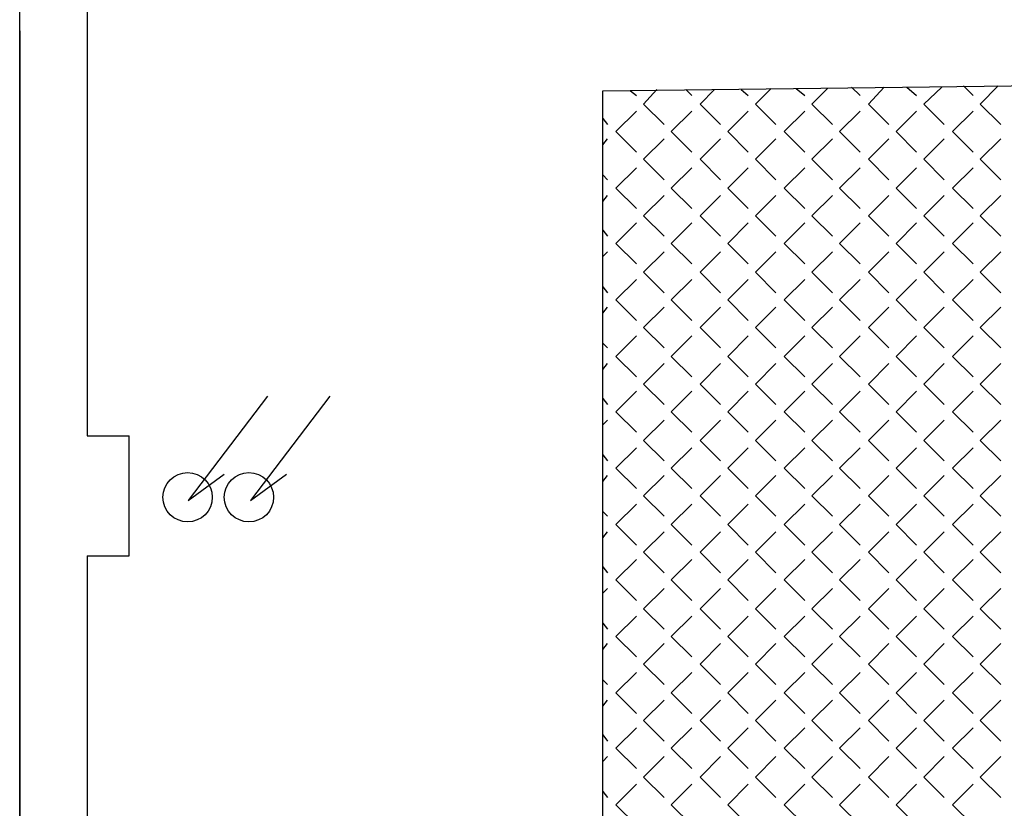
# Model space of a CAD drawing. Header units: millimetres. Extents: x -523 to 1404227, y -783705 to 1038705.
# Tile 73 of 256: x 94434 to 97901, y 138963 to 141741. Entities that reach past the tile are written whole.
import ezdxf

# ---------------------------------------------------------------- set-up
doc = ezdxf.new("R2010")
doc.units = ezdxf.units.MM
doc.layers.add('2. Obrys', color=7, linetype='Continuous', lineweight=30)
doc.layers.add('PDF _0', color=252, linetype='Continuous')

# ---------------------------------------------------------------- blocks, each defined once
blk = doc.blocks.new('A$C31e338d0')
at = {"layer": 'PDF _0', "color": 7, "lineweight": -3}
for points in [[(19042.8, 13081.2), (19042.8, 28961.4)], [(19279.8, 26958.9), (19279.8, 21404.5)], [(19042.8, 22831.2), (19042.8, 13081.2), (20994.5, 13081.2), (20994.5, 12683.2), (21193.4, 12683.2), (21193.4, 10850.1), (24042.7, 10850.1)], [(21096.1, 19156.4), (21096.1, 22619.5), (25219.6, 22670.3)], [(19914.9, 21544.2), (19635.5, 21175.8), (19762.5, 21269)], [(20135, 21544.2), (19855.6, 21175.8), (19982.6, 21269)], [(19279.8, 21404.5), (19428, 21404.5)], [(19279.8, 20981.1), (19428, 20981.1), (19428, 21404.5)], [(19279.8, 20981.1), (19279.8, 19156.4), (21096.1, 19156.4)]]:
    blk.add_lwpolyline(points, dxfattribs=at)
at = {"layer": 'PDF _0', "lineweight": -3}
for points in [[(21193.4, 22619.5), (21214.6, 22602.6)], [(21240, 22572.9), (21286.6, 22623.7)], [(21388.2, 22623.7), (21409.4, 22602.6)], [(21439, 22572.9), (21489.8, 22623.7)], [(21582.9, 22623.7), (21608.3, 22602.6)], [(21633.7, 22572.9), (21688.8, 22628)], [(21777.7, 22628), (21807.3, 22602.6)], [(21832.7, 22572.9), (21887.8, 22628)], [(21972.4, 22632.2), (22002.1, 22602.6)], [(22031.7, 22572.9), (22086.7, 22632.2)], [(22167.2, 22632.2), (22201, 22602.6)], [(22226.4, 22572.9), (22289.9, 22632.2)], [(22366.1, 22636.4), (22400, 22602.6)], [(22425.4, 22572.9), (22488.9, 22636.4)], [(21240, 22572.9), (21312, 22501)], [(21439, 22572.9), (21511, 22501)], [(21633.7, 22572.9), (21705.7, 22501)], [(21832.7, 22572.9), (21904.7, 22501)], [(22031.7, 22572.9), (22103.7, 22501)], [(22226.4, 22572.9), (22298.4, 22501)], [(22425.4, 22572.9), (22497.4, 22501)], [(21142.6, 22475.6), (21214.6, 22547.5)], [(21337.4, 22475.6), (21409.4, 22547.5)], [(21536.4, 22475.6), (21608.3, 22547.5)], [(21735.3, 22475.6), (21807.3, 22547.5)], [(21930.1, 22475.6), (22002.1, 22547.5)], [(22129.1, 22475.6), (22201, 22547.5)], [(22328, 22475.6), (22400, 22547.5)], [(21096.1, 22522.1), (21113, 22501)], [(21142.6, 22475.6), (21214.6, 22403.6)], [(21337.4, 22475.6), (21409.4, 22403.6)], [(21536.4, 22475.6), (21608.3, 22403.6)], [(21735.3, 22475.6), (21807.3, 22403.6)], [(21930.1, 22475.6), (22002.1, 22403.6)], [(22129.1, 22475.6), (22201, 22403.6)], [(22328, 22475.6), (22400, 22403.6)], [(21096.1, 22429), (21113, 22450.2)], [(21240, 22378.2), (21312, 22450.2)], [(21439, 22378.2), (21511, 22450.2)], [(21633.7, 22378.2), (21705.7, 22450.2)], [(21832.7, 22378.2), (21904.7, 22450.2)], [(22031.7, 22378.2), (22103.7, 22450.2)], [(22226.4, 22378.2), (22298.4, 22450.2)], [(22425.4, 22378.2), (22497.4, 22450.2)], [(21240, 22378.2), (21312, 22306.2)], [(21439, 22378.2), (21511, 22306.2)], [(21633.7, 22378.2), (21705.7, 22306.2)], [(21832.7, 22378.2), (21904.7, 22306.2)], [(22031.7, 22378.2), (22103.7, 22306.2)], [(22226.4, 22378.2), (22298.4, 22306.2)], [(22425.4, 22378.2), (22497.4, 22306.2)], [(21142.6, 22276.6), (21214.6, 22348.5)], [(21337.4, 22276.6), (21409.4, 22348.5)], [(21536.4, 22276.6), (21608.3, 22348.5)], [(21735.3, 22276.6), (21807.3, 22348.5)], [(21930.1, 22276.6), (22002.1, 22348.5)], [(22129.1, 22276.6), (22201, 22348.5)], [(22328, 22276.6), (22400, 22348.5)], [(21096.1, 22323.1), (21113, 22306.2)], [(21142.6, 22276.6), (21214.6, 22204.6)], [(21337.4, 22276.6), (21409.4, 22204.6)], [(21536.4, 22276.6), (21608.3, 22204.6)], [(21735.3, 22276.6), (21807.3, 22204.6)], [(21930.1, 22276.6), (22002.1, 22204.6)], [(22129.1, 22276.6), (22201, 22204.6)], [(22328, 22276.6), (22400, 22204.6)], [(21096.1, 22230), (21113, 22251.2)], [(21240, 22179.2), (21312, 22251.2)], [(21439, 22179.2), (21511, 22251.2)], [(21633.7, 22179.2), (21705.7, 22251.2)], [(21832.7, 22179.2), (21904.7, 22251.2)], [(22031.7, 22179.2), (22103.7, 22251.2)], [(22226.4, 22179.2), (22298.4, 22251.2)], [(22425.4, 22179.2), (22497.4, 22251.2)], [(21240, 22179.2), (21312, 22107.2)], [(21439, 22179.2), (21511, 22107.2)], [(21633.7, 22179.2), (21705.7, 22107.2)], [(21832.7, 22179.2), (21904.7, 22107.2)], [(22031.7, 22179.2), (22103.7, 22107.2)], [(22226.4, 22179.2), (22298.4, 22107.2)], [(22425.4, 22179.2), (22497.4, 22107.2)], [(21096.1, 22128.4), (21113, 22107.2)], [(21142.6, 22081.8), (21214.6, 22153.8)], [(21337.4, 22081.8), (21409.4, 22153.8)], [(21536.4, 22081.8), (21608.3, 22153.8)], [(21735.3, 22081.8), (21807.3, 22153.8)], [(21930.1, 22081.8), (22002.1, 22153.8)], [(22129.1, 22081.8), (22201, 22153.8)], [(22328, 22081.8), (22400, 22153.8)], [(21096.1, 22035.3), (21113, 22052.2)], [(21142.6, 22081.8), (21214.6, 22009.9)], [(21240, 21980.2), (21312, 22052.2)], [(21337.4, 22081.8), (21409.4, 22009.9)], [(21439, 21980.2), (21511, 22052.2)], [(21536.4, 22081.8), (21608.3, 22009.9)], [(21633.7, 21980.2), (21705.7, 22052.2)], [(21735.3, 22081.8), (21807.3, 22009.9)], [(21832.7, 21980.2), (21904.7, 22052.2)], [(21930.1, 22081.8), (22002.1, 22009.9)], [(22031.7, 21980.2), (22103.7, 22052.2)], [(22129.1, 22081.8), (22201, 22009.9)], [(22226.4, 21980.2), (22298.4, 22052.2)], [(22328, 22081.8), (22400, 22009.9)], [(22425.4, 21980.2), (22497.4, 22052.2)], [(21142.6, 21882.9), (21214.6, 21954.8)], [(21240, 21980.2), (21312, 21908.3)], [(21337.4, 21882.9), (21409.4, 21954.8)], [(21439, 21980.2), (21511, 21908.3)], [(21536.4, 21882.9), (21608.3, 21954.8)], [(21633.7, 21980.2), (21705.7, 21908.3)], [(21735.3, 21882.9), (21807.3, 21954.8)], [(21832.7, 21980.2), (21904.7, 21908.3)], [(21930.1, 21882.9), (22002.1, 21954.8)], [(22031.7, 21980.2), (22103.7, 21908.3)], [(22129.1, 21882.9), (22201, 21954.8)], [(22226.4, 21980.2), (22298.4, 21908.3)], [(22328, 21882.9), (22400, 21954.8)], [(22425.4, 21980.2), (22497.4, 21908.3)], [(21096.1, 21929.4), (21113, 21908.3)], [(21142.6, 21882.9), (21214.6, 21810.9)], [(21337.4, 21882.9), (21409.4, 21810.9)], [(21536.4, 21882.9), (21608.3, 21810.9)], [(21735.3, 21882.9), (21807.3, 21810.9)], [(21930.1, 21882.9), (22002.1, 21810.9)], [(22129.1, 21882.9), (22201, 21810.9)], [(22328, 21882.9), (22400, 21810.9)], [(21096.1, 21836.3), (21113, 21857.4)], [(21240, 21785.5), (21312, 21857.4)], [(21439, 21785.5), (21511, 21857.4)], [(21633.7, 21785.5), (21705.7, 21857.4)], [(21832.7, 21785.5), (21904.7, 21857.4)], [(22031.7, 21785.5), (22103.7, 21857.4)], [(22226.4, 21785.5), (22298.4, 21857.4)], [(22425.4, 21785.5), (22497.4, 21857.4)], [(21240, 21785.5), (21312, 21713.5)], [(21439, 21785.5), (21511, 21713.5)], [(21633.7, 21785.5), (21705.7, 21713.5)], [(21832.7, 21785.5), (21904.7, 21713.5)], [(22031.7, 21785.5), (22103.7, 21713.5)], [(22226.4, 21785.5), (22298.4, 21713.5)], [(22425.4, 21785.5), (22497.4, 21713.5)], [(21142.6, 21683.9), (21214.6, 21755.8)], [(21337.4, 21683.9), (21409.4, 21755.8)], [(21536.4, 21683.9), (21608.3, 21755.8)], [(21735.3, 21683.9), (21807.3, 21755.8)], [(21930.1, 21683.9), (22002.1, 21755.8)], [(22129.1, 21683.9), (22201, 21755.8)], [(22328, 21683.9), (22400, 21755.8)], [(21096.1, 21730.4), (21113, 21713.5)], [(21142.6, 21683.9), (21214.6, 21611.9)], [(21337.4, 21683.9), (21409.4, 21611.9)], [(21536.4, 21683.9), (21608.3, 21611.9)], [(21735.3, 21683.9), (21807.3, 21611.9)], [(21930.1, 21683.9), (22002.1, 21611.9)], [(22129.1, 21683.9), (22201, 21611.9)], [(22328, 21683.9), (22400, 21611.9)], [(21096.1, 21637.3), (21113, 21658.5)], [(21240, 21586.5), (21312, 21658.5)], [(21439, 21586.5), (21511, 21658.5)], [(21633.7, 21586.5), (21705.7, 21658.5)], [(21832.7, 21586.5), (21904.7, 21658.5)], [(22031.7, 21586.5), (22103.7, 21658.5)], [(22226.4, 21586.5), (22298.4, 21658.5)], [(22425.4, 21586.5), (22497.4, 21658.5)], [(21240, 21586.5), (21312, 21514.5)], [(21439, 21586.5), (21511, 21514.5)], [(21633.7, 21586.5), (21705.7, 21514.5)], [(21832.7, 21586.5), (21904.7, 21514.5)], [(22031.7, 21586.5), (22103.7, 21514.5)], [(22226.4, 21586.5), (22298.4, 21514.5)], [(22425.4, 21586.5), (22497.4, 21514.5)], [(21096.1, 21535.7), (21113, 21514.5)], [(21142.6, 21489.1), (21214.6, 21561.1)], [(21337.4, 21489.1), (21409.4, 21561.1)], [(21536.4, 21489.1), (21608.3, 21561.1)], [(21735.3, 21489.1), (21807.3, 21561.1)], [(21930.1, 21489.1), (22002.1, 21561.1)], [(22129.1, 21489.1), (22201, 21561.1)], [(22328, 21489.1), (22400, 21561.1)], [(21142.6, 21489.1), (21214.6, 21417.2)], [(21337.4, 21489.1), (21409.4, 21417.2)], [(21536.4, 21489.1), (21608.3, 21417.2)], [(21735.3, 21489.1), (21807.3, 21417.2)], [(21930.1, 21489.1), (22002.1, 21417.2)], [(22129.1, 21489.1), (22201, 21417.2)], [(22328, 21489.1), (22400, 21417.2)], [(21096.1, 21442.6), (21113, 21459.5)], [(21240, 21387.5), (21312, 21459.5)], [(21439, 21387.5), (21511, 21459.5)], [(21633.7, 21387.5), (21705.7, 21459.5)], [(21832.7, 21387.5), (21904.7, 21459.5)], [(22031.7, 21387.5), (22103.7, 21459.5)], [(22226.4, 21387.5), (22298.4, 21459.5)], [(22425.4, 21387.5), (22497.4, 21459.5)], [(21142.6, 21290.1), (21214.6, 21362.1)], [(21240, 21387.5), (21312, 21315.5)], [(21337.4, 21290.1), (21409.4, 21362.1)], [(21439, 21387.5), (21511, 21315.5)], [(21536.4, 21290.1), (21608.3, 21362.1)], [(21633.7, 21387.5), (21705.7, 21315.5)], [(21735.3, 21290.1), (21807.3, 21362.1)], [(21832.7, 21387.5), (21904.7, 21315.5)], [(21930.1, 21290.1), (22002.1, 21362.1)], [(22031.7, 21387.5), (22103.7, 21315.5)], [(22129.1, 21290.1), (22201, 21362.1)], [(22226.4, 21387.5), (22298.4, 21315.5)], [(22328, 21290.1), (22400, 21362.1)], [(22425.4, 21387.5), (22497.4, 21315.5)], [(21096.1, 21336.7), (21113, 21315.5)], [(21142.6, 21290.1), (21214.6, 21218.2)], [(21337.4, 21290.1), (21409.4, 21218.2)], [(21536.4, 21290.1), (21608.3, 21218.2)], [(21735.3, 21290.1), (21807.3, 21218.2)], [(21930.1, 21290.1), (22002.1, 21218.2)], [(22129.1, 21290.1), (22201, 21218.2)], [(22328, 21290.1), (22400, 21218.2)], [(21096.1, 21243.6), (21113, 21264.7)], [(21240, 21192.8), (21312, 21264.7)], [(21439, 21192.8), (21511, 21264.7)], [(21633.7, 21192.8), (21705.7, 21264.7)], [(21832.7, 21192.8), (21904.7, 21264.7)], [(22031.7, 21192.8), (22103.7, 21264.7)], [(22226.4, 21192.8), (22298.4, 21264.7)], [(22425.4, 21192.8), (22497.4, 21264.7)], [(21240, 21192.8), (21312, 21120.8)], [(21439, 21192.8), (21511, 21120.8)], [(21633.7, 21192.8), (21705.7, 21120.8)], [(21832.7, 21192.8), (21904.7, 21120.8)], [(22031.7, 21192.8), (22103.7, 21120.8)], [(22226.4, 21192.8), (22298.4, 21120.8)], [(22425.4, 21192.8), (22497.4, 21120.8)], [(21142.6, 21091.2), (21214.6, 21163.1)], [(21337.4, 21091.2), (21409.4, 21163.1)], [(21536.4, 21091.2), (21608.3, 21163.1)], [(21735.3, 21091.2), (21807.3, 21163.1)], [(21930.1, 21091.2), (22002.1, 21163.1)], [(22129.1, 21091.2), (22201, 21163.1)], [(22328, 21091.2), (22400, 21163.1)], [(21096.1, 21137.7), (21113, 21120.8)], [(21142.6, 21091.2), (21214.6, 21019.2)], [(21337.4, 21091.2), (21409.4, 21019.2)], [(21536.4, 21091.2), (21608.3, 21019.2)], [(21735.3, 21091.2), (21807.3, 21019.2)], [(21930.1, 21091.2), (22002.1, 21019.2)], [(22129.1, 21091.2), (22201, 21019.2)], [(22328, 21091.2), (22400, 21019.2)], [(21096.1, 21044.6), (21113, 21065.8)], [(21240, 20993.8), (21312, 21065.8)], [(21439, 20993.8), (21511, 21065.8)], [(21633.7, 20993.8), (21705.7, 21065.8)], [(21832.7, 20993.8), (21904.7, 21065.8)], [(22031.7, 20993.8), (22103.7, 21065.8)], [(22226.4, 20993.8), (22298.4, 21065.8)], [(22425.4, 20993.8), (22497.4, 21065.8)], [(21240, 20993.8), (21312, 20921.8)], [(21439, 20993.8), (21511, 20921.8)], [(21633.7, 20993.8), (21705.7, 20921.8)], [(21832.7, 20993.8), (21904.7, 20921.8)], [(22031.7, 20993.8), (22103.7, 20921.8)], [(22226.4, 20993.8), (22298.4, 20921.8)], [(22425.4, 20993.8), (22497.4, 20921.8)], [(21096.1, 20943), (21113, 20921.8)], [(21142.6, 20896.4), (21214.6, 20968.4)], [(21337.4, 20896.4), (21409.4, 20968.4)], [(21536.4, 20896.4), (21608.3, 20968.4)], [(21735.3, 20896.4), (21807.3, 20968.4)], [(21930.1, 20896.4), (22002.1, 20968.4)], [(22129.1, 20896.4), (22201, 20968.4)], [(22328, 20896.4), (22400, 20968.4)], [(21142.6, 20896.4), (21214.6, 20824.4)], [(21337.4, 20896.4), (21409.4, 20824.4)], [(21536.4, 20896.4), (21608.3, 20824.4)], [(21735.3, 20896.4), (21807.3, 20824.4)], [(21930.1, 20896.4), (22002.1, 20824.4)], [(22129.1, 20896.4), (22201, 20824.4)], [(22328, 20896.4), (22400, 20824.4)], [(21096.1, 20849.9), (21113, 20866.8)], [(21240, 20794.8), (21312, 20866.8)], [(21439, 20794.8), (21511, 20866.8)], [(21633.7, 20794.8), (21705.7, 20866.8)], [(21832.7, 20794.8), (21904.7, 20866.8)], [(22031.7, 20794.8), (22103.7, 20866.8)], [(22226.4, 20794.8), (22298.4, 20866.8)], [(22425.4, 20794.8), (22497.4, 20866.8)], [(21142.6, 20697.4), (21214.6, 20769.4)], [(21240, 20794.8), (21312, 20722.8)], [(21337.4, 20697.4), (21409.4, 20769.4)], [(21439, 20794.8), (21511, 20722.8)], [(21536.4, 20697.4), (21608.3, 20769.4)], [(21633.7, 20794.8), (21705.7, 20722.8)], [(21735.3, 20697.4), (21807.3, 20769.4)], [(21832.7, 20794.8), (21904.7, 20722.8)], [(21930.1, 20697.4), (22002.1, 20769.4)], [(22031.7, 20794.8), (22103.7, 20722.8)], [(22129.1, 20697.4), (22201, 20769.4)], [(22226.4, 20794.8), (22298.4, 20722.8)], [(22328, 20697.4), (22400, 20769.4)], [(22425.4, 20794.8), (22497.4, 20722.8)], [(21096.1, 20744), (21113, 20722.8)], [(21096.1, 20650.9), (21113, 20672)], [(21142.6, 20697.4), (21214.6, 20625.5)], [(21240, 20600.1), (21312, 20672)], [(21337.4, 20697.4), (21409.4, 20625.5)], [(21439, 20600.1), (21511, 20672)], [(21536.4, 20697.4), (21608.3, 20625.5)], [(21633.7, 20600.1), (21705.7, 20672)], [(21735.3, 20697.4), (21807.3, 20625.5)], [(21832.7, 20600.1), (21904.7, 20672)], [(21930.1, 20697.4), (22002.1, 20625.5)], [(22031.7, 20600.1), (22103.7, 20672)], [(22129.1, 20697.4), (22201, 20625.5)], [(22226.4, 20600.1), (22298.4, 20672)], [(22328, 20697.4), (22400, 20625.5)], [(22425.4, 20600.1), (22497.4, 20672)], [(21240, 20600.1), (21312, 20528.1)], [(21439, 20600.1), (21511, 20528.1)], [(21633.7, 20600.1), (21705.7, 20528.1)], [(21832.7, 20600.1), (21904.7, 20528.1)], [(22031.7, 20600.1), (22103.7, 20528.1)], [(22226.4, 20600.1), (22298.4, 20528.1)], [(22425.4, 20600.1), (22497.4, 20528.1)], [(21142.6, 20498.5), (21214.6, 20570.4)], [(21337.4, 20498.5), (21409.4, 20570.4)], [(21536.4, 20498.5), (21608.3, 20570.4)], [(21735.3, 20498.5), (21807.3, 20570.4)], [(21930.1, 20498.5), (22002.1, 20570.4)], [(22129.1, 20498.5), (22201, 20570.4)], [(22328, 20498.5), (22400, 20570.4)], [(21096.1, 20545), (21113, 20528.1)], [(21142.6, 20498.5), (21214.6, 20426.5)], [(21337.4, 20498.5), (21409.4, 20426.5)], [(21536.4, 20498.5), (21608.3, 20426.5)], [(21735.3, 20498.5), (21807.3, 20426.5)], [(21930.1, 20498.5), (22002.1, 20426.5)], [(22129.1, 20498.5), (22201, 20426.5)], [(22328, 20498.5), (22400, 20426.5)], [(21096.1, 20451.9), (21113, 20473.1)], [(21240, 20401.1), (21312, 20473.1)], [(21439, 20401.1), (21511, 20473.1)], [(21633.7, 20401.1), (21705.7, 20473.1)], [(21832.7, 20401.1), (21904.7, 20473.1)], [(22031.7, 20401.1), (22103.7, 20473.1)], [(22226.4, 20401.1), (22298.4, 20473.1)], [(22425.4, 20401.1), (22497.4, 20473.1)], [(21240, 20401.1), (21312, 20329.1)], [(21439, 20401.1), (21511, 20329.1)], [(21633.7, 20401.1), (21705.7, 20329.1)], [(21832.7, 20401.1), (21904.7, 20329.1)], [(22031.7, 20401.1), (22103.7, 20329.1)], [(22226.4, 20401.1), (22298.4, 20329.1)], [(22425.4, 20401.1), (22497.4, 20329.1)], [(21142.6, 20303.7), (21214.6, 20375.7)], [(21337.4, 20303.7), (21409.4, 20375.7)], [(21536.4, 20303.7), (21608.3, 20375.7)], [(21735.3, 20303.7), (21807.3, 20375.7)], [(21930.1, 20303.7), (22002.1, 20375.7)], [(22129.1, 20303.7), (22201, 20375.7)], [(22328, 20303.7), (22400, 20375.7)], [(21096.1, 20350.3), (21113, 20329.1)], [(21142.6, 20303.7), (21214.6, 20231.7)], [(21337.4, 20303.7), (21409.4, 20231.7)], [(21536.4, 20303.7), (21608.3, 20231.7)], [(21735.3, 20303.7), (21807.3, 20231.7)], [(21930.1, 20303.7), (22002.1, 20231.7)], [(22129.1, 20303.7), (22201, 20231.7)], [(22328, 20303.7), (22400, 20231.7)], [(21096.1, 20257.1), (21113, 20274.1)], [(21240, 20202.1), (21312, 20274.1)], [(21439, 20202.1), (21511, 20274.1)], [(21633.7, 20202.1), (21705.7, 20274.1)], [(21832.7, 20202.1), (21904.7, 20274.1)], [(22031.7, 20202.1), (22103.7, 20274.1)], [(22226.4, 20202.1), (22298.4, 20274.1)], [(22425.4, 20202.1), (22497.4, 20274.1)], [(21240, 20202.1), (21312, 20130.1)], [(21439, 20202.1), (21511, 20130.1)], [(21633.7, 20202.1), (21705.7, 20130.1)], [(21832.7, 20202.1), (21904.7, 20130.1)], [(22031.7, 20202.1), (22103.7, 20130.1)], [(22226.4, 20202.1), (22298.4, 20130.1)], [(22425.4, 20202.1), (22497.4, 20130.1)], [(21096.1, 20151.3), (21113, 20130.1)], [(21142.6, 20104.7), (21214.6, 20176.7)], [(21337.4, 20104.7), (21409.4, 20176.7)], [(21536.4, 20104.7), (21608.3, 20176.7)], [(21735.3, 20104.7), (21807.3, 20176.7)], [(21930.1, 20104.7), (22002.1, 20176.7)], [(22129.1, 20104.7), (22201, 20176.7)], [(22328, 20104.7), (22400, 20176.7)], [(21142.6, 20104.7), (21214.6, 20032.8)], [(21337.4, 20104.7), (21409.4, 20032.8)], [(21536.4, 20104.7), (21608.3, 20032.8)], [(21735.3, 20104.7), (21807.3, 20032.8)], [(21930.1, 20104.7), (22002.1, 20032.8)], [(22129.1, 20104.7), (22201, 20032.8)], [(22328, 20104.7), (22400, 20032.8)]]:
    blk.add_lwpolyline(points, dxfattribs=at)
at = {"layer": 'PDF _0', "color": 7, "lineweight": -3}
for centre in [(19634.2, 21187.6), (19850.1, 21187.6)]:
    blk.add_circle(centre, 86.8, dxfattribs=at)

msp = doc.modelspace()

# ---------------------------------------------------------------- block references
at = {"layer": '2. Obrys'}
msp.add_blockref('A$C31e338d0', (75390.84, 118871.37), dxfattribs=at)

doc.saveas('drawing.dxf')
